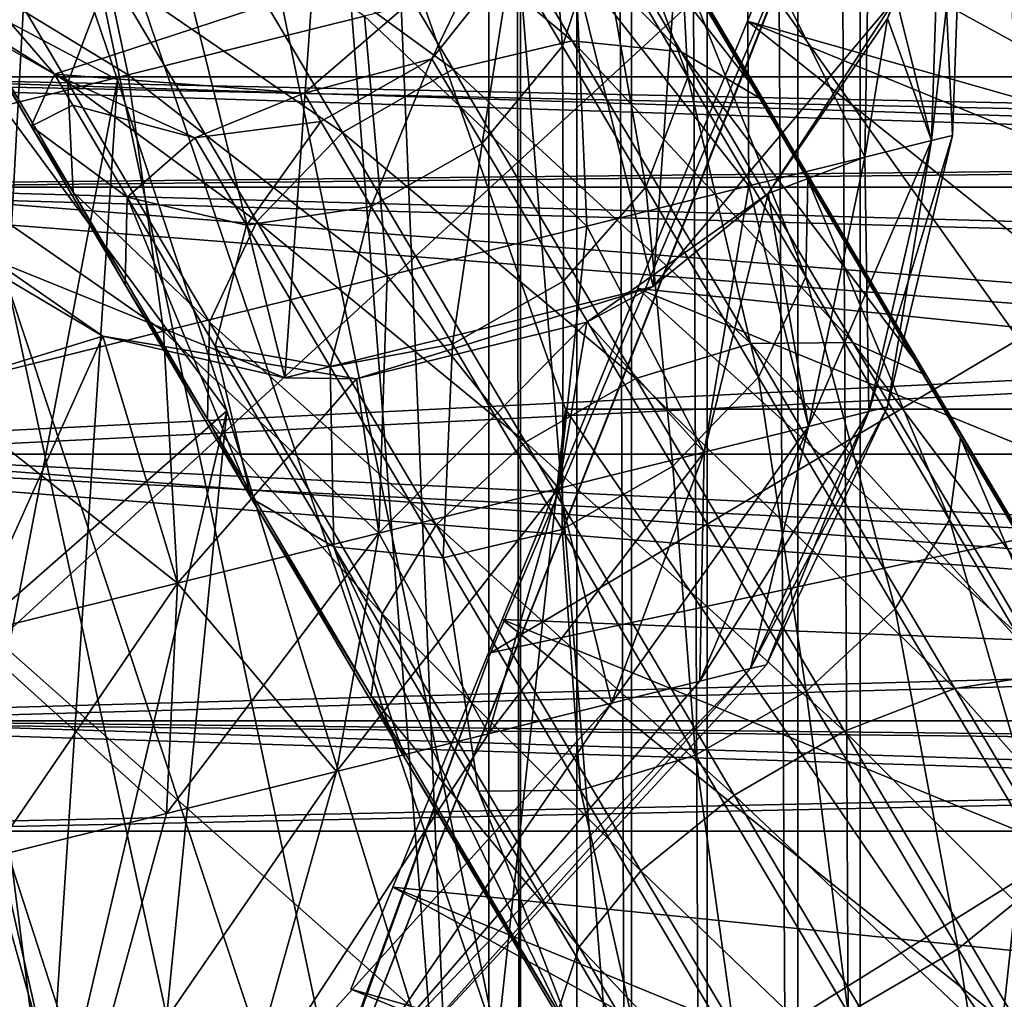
# Model space of a CAD drawing. Header units: metres. Extents: x 0 to 808, y -804 to 0.
# Tile 9 of 126: x 67 to 87, y -662 to -642. Entities that reach past the tile are written whole.
import ezdxf

# ---------------------------------------------------------------- set-up
doc = ezdxf.new("R2010")
doc.units = ezdxf.units.M

msp = doc.modelspace()

# ---------------------------------------------------------------- linework, layer by layer
at = {"layer": 'top'}
for points in [[(67.466988, -636.025085, 752.645386), (59.843479, -608.859863, 752.560791), (66.829338, -647.675049, 841.571472)], [(68.205917, -622.39209, 664.009766), (67.466988, -636.025085, 752.645386), (76.55127, -662.737671, 752.723267)], [(77.909164, -650.11853, 664.00946), (68.205917, -622.39209, 664.009766), (76.55127, -662.737671, 752.723267)], [(77.909164, -650.11853, 664.00946), (87.910515, -650.11853, 664.009521), (68.205917, -622.39209, 664.009766)], [(87.910515, -650.11853, 664.009521), (125.118622, -641.142212, 664.00946), (68.205917, -622.39209, 664.009766)], [(103.518494, -649.13324, 543.650635), (76.418304, -654.957031, 433.135529), (113.39991, -632.996216, 530.953369)], [(76.418304, -654.957031, 433.135529), (82.903275, -639.716919, 411.269318), (113.39991, -632.996216, 530.953369)], [(67.466988, -636.025085, 752.645386), (66.829338, -647.675049, 841.571472), (75.344589, -673.367188, 841.704224)], [(76.55127, -662.737671, 752.723267), (67.466988, -636.025085, 752.645386), (75.344589, -673.367188, 841.704224)], [(64.601074, -641.22522, 1934.562012), (66.61203, -636.550842, 1961.800781), (69.007668, -643.565186, 1920.484375)], [(69.007668, -643.565186, 1920.484375), (66.61203, -636.550842, 1961.800781), (65.797379, -660.286072, 1961.576294)], [(51.506351, -668.637024, 221.861816), (51.506351, -639.36731, 229.276062), (82.917641, -639.717468, 229.182846)], [(71.24929, -669.26123, 221.746231), (51.506351, -668.637024, 221.861816), (82.917641, -639.717468, 229.182846)], [(82.903275, -639.716919, 411.269318), (76.418304, -654.957031, 433.135529), (71.24929, -669.26123, 221.746231)], [(71.24929, -669.26123, 221.746231), (82.917641, -639.717468, 229.182846), (82.903275, -639.716919, 411.269318)], [(69.007668, -643.565186, 1920.484375), (71.179779, -650.146545, 1879.095215), (64.601074, -641.22522, 1934.562012)], [(71.179779, -650.146545, 1879.095215), (66.296181, -654.428467, 1850.540161), (64.601074, -641.22522, 1934.562012)], [(69.007668, -643.565186, 1920.484375), (65.797379, -660.286072, 1961.576294), (67.559128, -665.592468, 1920.179321)], [(71.179779, -650.146545, 1879.095215), (69.007668, -643.565186, 1920.484375), (67.559128, -665.592468, 1920.179321)], [(66.829338, -647.675049, 841.571472), (66.291306, -657.335266, 930.73468), (74.28968, -682.00061, 930.901062)], [(75.344589, -673.367188, 841.704224), (66.829338, -647.675049, 841.571472), (74.28968, -682.00061, 930.901062)], [(66.296181, -654.428467, 1850.540161), (67.754456, -665.842773, 1766.252319), (62.825871, -648.47699, 1779.749756)], [(67.754456, -665.842773, 1766.252319), (63.672249, -656.987183, 1699.757202), (62.825871, -648.47699, 1779.749756)], [(94.491257, -664.702576, 556.889282), (71.208015, -669.260803, 456.211853), (103.518494, -649.13324, 543.650635)], [(71.208015, -669.260803, 456.211853), (76.418304, -654.957031, 433.135529), (103.518494, -649.13324, 543.650635)], [(71.179779, -650.146545, 1879.095215), (74.848595, -662.00708, 1796.11792), (66.296181, -654.428467, 1850.540161)], [(71.179779, -650.146545, 1879.095215), (67.559128, -665.592468, 1920.179321), (69.149094, -670.574585, 1878.729858)], [(74.848595, -662.00708, 1796.11792), (71.179779, -650.146545, 1879.095215), (69.149094, -670.574585, 1878.729858)], [(76.55127, -662.737671, 752.723267), (86.551773, -662.74646, 752.790039), (77.909164, -650.11853, 664.00946)], [(86.551773, -662.74646, 752.790039), (87.910515, -650.11853, 664.009521), (77.909164, -650.11853, 664.00946)], [(87.910515, -650.11853, 664.009521), (86.260178, -672.296021, 752.862183), (88.207954, -666.740356, 664.009521)], [(87.910515, -650.11853, 664.009521), (86.551773, -662.74646, 752.790039), (86.260178, -672.296021, 752.862183)], [(74.848595, -662.00708, 1796.11792), (67.754456, -665.842773, 1766.252319), (66.296181, -654.428467, 1850.540161)], [(76.418304, -654.957031, 433.135529), (71.208015, -669.260803, 456.211853), (71.24929, -669.26123, 221.746231)], [(67.754456, -665.842773, 1766.252319), (68.973122, -675.462708, 1681.737061), (63.672249, -656.987183, 1699.757202)], [(68.973122, -675.462708, 1681.737061), (64.305351, -663.887939, 1619.609009), (63.672249, -656.987183, 1699.757202)], [(66.291306, -657.335266, 930.73468), (65.854301, -665.000183, 1020.091248), (73.38842, -688.633789, 1020.269592)], [(74.28968, -682.00061, 930.901062), (66.291306, -657.335266, 930.73468), (73.38842, -688.633789, 1020.269592)], [(67.559128, -665.592468, 1920.179321), (65.797379, -660.286072, 1961.576294), (64.005974, -683.967712, 1961.319336)], [(94.491257, -664.702576, 556.889282), (109.211479, -661.565369, 628.134583), (86.20089, -679.639954, 570.591736)], [(109.211479, -661.565369, 628.134583), (96.187195, -679.137207, 628.134583), (86.20089, -679.639954, 570.591736)]]:
    msp.add_3dface(points, dxfattribs=at)
at = {"layer": 'top0123410'}
for points in [[(72.694016, -638.314636, 867.65094), (75.124245, -637.859985, 868.216125), (78.042702, -642.79425, 861.230591)], [(77.410744, -638.274292, 869.232178), (80.213409, -643.012817, 862.523804), (75.124245, -637.859985, 868.216125)], [(75.124245, -637.859985, 868.216125), (80.213409, -643.012817, 862.523804), (78.042702, -642.79425, 861.230591)], [(80.235016, -641.335144, 871.953247), (78.382874, -638.203735, 878.76001), (80.342819, -643.515686, 873.243958)], [(78.382874, -638.203735, 878.76001), (78.599976, -640.569031, 879.649109), (80.342819, -643.515686, 873.243958)], [(70.490036, -639.569153, 867.622742), (72.694016, -638.314636, 867.65094), (75.67688, -643.357849, 860.51123)], [(72.694016, -638.314636, 867.65094), (78.042702, -642.79425, 861.230591), (75.67688, -643.357849, 860.51123)], [(80.213409, -643.012817, 862.523804), (77.410744, -638.274292, 869.232178), (81.858528, -643.980347, 864.194031)], [(81.858528, -643.980347, 864.194031), (77.410744, -638.274292, 869.232178), (79.205406, -639.494629, 870.544495)], [(77.526649, -638.754333, 886.598999), (76.829803, -641.168701, 886.941772), (77.852226, -642.897278, 880.321472)], [(78.599976, -640.569031, 879.649109), (77.526649, -638.754333, 886.598999), (77.852226, -642.897278, 880.321472)], [(68.847832, -641.432556, 868.135803), (70.490036, -639.569153, 867.622742), (73.476112, -644.617798, 860.475342)], [(70.490036, -639.569153, 867.622742), (75.67688, -643.357849, 860.51123), (73.476112, -644.617798, 860.475342)], [(80.235016, -641.335144, 871.953247), (82.727608, -645.549438, 865.987), (79.205406, -639.494629, 870.544495)], [(79.205406, -639.494629, 870.544495), (82.727608, -645.549438, 865.987), (81.858528, -643.980347, 864.194031)], [(67.752327, -643.456909, 893.82666), (64.507767, -639.685364, 893.82666), (66.14267, -642.549377, 886.095947)], [(64.507767, -639.685364, 1033.060059), (64.507767, -639.685364, 893.82666), (67.752327, -643.456909, 1033.060059)], [(64.507767, -639.685364, 893.82666), (67.752327, -643.456909, 893.82666), (67.752327, -643.456909, 1033.060059)], [(64.507767, -639.685364, 1033.060059), (67.752327, -643.456909, 1033.060059), (76.484787, -640.584534, 1033.060059)], [(68.847832, -641.432556, 868.135803), (68.017426, -643.621094, 869.111938), (65.924698, -640.082886, 876.802917)], [(68.017426, -643.621094, 869.111938), (66.1418, -642.448181, 877.692017), (65.924698, -640.082886, 876.802917)], [(78.599976, -640.569031, 879.649109), (77.852226, -642.897278, 880.321472), (79.512413, -645.704224, 874.220154)], [(80.342819, -643.515686, 873.243958), (78.599976, -640.569031, 879.649109), (79.512413, -645.704224, 874.220154)], [(67.752327, -643.456909, 1033.060059), (72.713486, -643.829346, 1033.060059), (76.484787, -640.584534, 1033.060059)], [(76.484787, -640.584534, 893.82666), (72.713486, -643.829346, 893.82666), (75.257797, -643.150696, 887.121948)], [(76.484787, -640.584534, 893.82666), (76.484787, -640.584534, 1033.060059), (72.713486, -643.829346, 893.82666)], [(76.484787, -640.584534, 1033.060059), (72.713486, -643.829346, 1033.060059), (72.713486, -643.829346, 893.82666)], [(75.257797, -643.150696, 887.121948), (76.829803, -641.168701, 886.941772), (76.484787, -640.584534, 893.82666)], [(76.253464, -644.834106, 880.674866), (76.829803, -641.168701, 886.941772), (75.257797, -643.150696, 887.121948)], [(77.852226, -642.897278, 880.321472), (76.829803, -641.168701, 886.941772), (76.253464, -644.834106, 880.674866)], [(80.235016, -641.335144, 871.953247), (80.342819, -643.515686, 873.243958), (82.688332, -647.481262, 867.629761)], [(82.727608, -645.549438, 865.987), (80.235016, -641.335144, 871.953247), (82.688332, -647.481262, 867.629761)], [(71.775444, -646.382324, 861.128357), (68.017426, -643.621094, 869.111938), (68.847832, -641.432556, 868.135803)], [(73.476112, -644.617798, 860.475342), (71.775444, -646.382324, 861.128357), (68.847832, -641.432556, 868.135803)], [(68.017426, -643.621094, 869.111938), (68.125229, -645.801575, 870.402649), (66.1418, -642.448181, 877.692017)], [(68.125229, -645.801575, 870.402649), (67.290695, -644.490356, 878.662354), (66.1418, -642.448181, 877.692017)], [(66.1418, -642.448181, 877.692017), (67.290695, -644.490356, 878.662354), (66.14267, -642.549377, 886.095947)], [(67.290695, -644.490356, 878.662354), (67.752327, -643.456909, 893.82666), (66.14267, -642.549377, 886.095947)], [(75.67688, -643.357849, 860.51123), (78.042702, -642.79425, 861.230591), (81.59893, -648.806824, 855.497803)], [(77.852226, -642.897278, 880.321472), (76.253464, -644.834106, 880.674866), (77.870209, -647.567566, 874.733154)], [(79.512413, -645.704224, 874.220154), (77.852226, -642.897278, 880.321472), (77.870209, -647.567566, 874.733154)], [(78.042702, -642.79425, 861.230591), (83.628548, -648.786865, 857.018494), (81.59893, -648.806824, 855.497803)], [(80.213409, -643.012817, 862.523804), (83.628548, -648.786865, 857.018494), (78.042702, -642.79425, 861.230591)], [(83.628548, -648.786865, 857.018494), (80.213409, -643.012817, 862.523804), (85.091446, -649.446289, 858.982483)], [(85.091446, -649.446289, 858.982483), (80.213409, -643.012817, 862.523804), (81.858528, -643.980347, 864.194031)], [(72.713486, -643.829346, 893.82666), (73.049957, -644.398743, 887.112), (75.257797, -643.150696, 887.121948)], [(75.257797, -643.150696, 887.121948), (73.049957, -644.398743, 887.112), (74.047089, -646.084595, 880.655457)], [(74.047089, -646.084595, 880.655457), (76.253464, -644.834106, 880.674866), (75.257797, -643.150696, 887.121948)], [(67.752327, -643.456909, 893.82666), (67.290695, -644.490356, 878.662354), (68.116882, -644.073303, 886.556763)], [(72.713486, -643.829346, 893.82666), (67.752327, -643.456909, 893.82666), (70.542397, -644.722656, 886.913574)], [(70.542397, -644.722656, 886.913574), (67.752327, -643.456909, 893.82666), (68.116882, -644.073303, 886.556763)], [(72.713486, -643.829346, 893.82666), (72.713486, -643.829346, 1033.060059), (67.752327, -643.456909, 893.82666)], [(72.713486, -643.829346, 1033.060059), (67.752327, -643.456909, 1033.060059), (67.752327, -643.456909, 893.82666)], [(73.476112, -644.617798, 860.475342), (75.67688, -643.357849, 860.51123), (79.311584, -649.503113, 854.651978)], [(75.67688, -643.357849, 860.51123), (81.59893, -648.806824, 855.497803), (79.311584, -649.503113, 854.651978)], [(71.775444, -646.382324, 861.128357), (70.833794, -648.382751, 862.370789), (68.017426, -643.621094, 869.111938)], [(70.833794, -648.382751, 862.370789), (68.125229, -645.801575, 870.402649), (68.017426, -643.621094, 869.111938)], [(79.512413, -645.704224, 874.220154), (81.746681, -649.48175, 868.872253), (80.342819, -643.515686, 873.243958)], [(80.342819, -643.515686, 873.243958), (81.746681, -649.48175, 868.872253), (82.688332, -647.481262, 867.629761)], [(73.049957, -644.398743, 887.112), (72.713486, -643.829346, 893.82666), (70.542397, -644.722656, 886.913574)], [(68.116882, -644.073303, 886.556763), (67.290695, -644.490356, 878.662354), (69.196472, -645.89856, 879.566284)], [(69.196472, -645.89856, 879.566284), (70.542397, -644.722656, 886.913574), (68.116882, -644.073303, 886.556763)], [(82.727608, -645.549438, 865.987), (85.764908, -650.684631, 861.090759), (81.858528, -643.980347, 864.194031)], [(81.858528, -643.980347, 864.194031), (85.764908, -650.684631, 861.090759), (85.091446, -649.446289, 858.982483)], [(73.049957, -644.398743, 887.112), (70.542397, -644.722656, 886.913574), (71.569008, -646.458374, 880.266174)], [(73.049957, -644.398743, 887.112), (71.569008, -646.458374, 880.266174), (74.047089, -646.084595, 880.655457)], [(67.290695, -644.490356, 878.662354), (69.154839, -647.64209, 871.811401), (69.196472, -645.89856, 879.566284)], [(68.125229, -645.801575, 870.402649), (69.154839, -647.64209, 871.811401), (67.290695, -644.490356, 878.662354)], [(73.476112, -644.617798, 860.475342), (77.114731, -650.769653, 854.609741), (71.775444, -646.382324, 861.128357)], [(79.311584, -649.503113, 854.651978), (77.114731, -650.769653, 854.609741), (73.476112, -644.617798, 860.475342)], [(71.569008, -646.458374, 880.266174), (70.542397, -644.722656, 886.913574), (69.196472, -645.89856, 879.566284)], [(75.666229, -648.822083, 874.704956), (76.253464, -644.834106, 880.674866), (74.047089, -646.084595, 880.655457)], [(77.870209, -647.567566, 874.733154), (76.253464, -644.834106, 880.674866), (75.666229, -648.822083, 874.704956)], [(82.727608, -645.549438, 865.987), (82.688332, -647.481262, 867.629761), (85.546402, -652.313477, 863.022461)], [(85.764908, -650.684631, 861.090759), (82.727608, -645.549438, 865.987), (85.546402, -652.313477, 863.022461)], [(70.833794, -648.382751, 862.370789), (70.794518, -650.314575, 864.01355), (68.125229, -645.801575, 870.402649)], [(70.794518, -650.314575, 864.01355), (69.154839, -647.64209, 871.811401), (68.125229, -645.801575, 870.402649)], [(79.512413, -645.704224, 874.220154), (77.870209, -647.567566, 874.733154), (80.046021, -651.246277, 869.525208)], [(81.746681, -649.48175, 868.872253), (79.512413, -645.704224, 874.220154), (80.046021, -651.246277, 869.525208)], [(69.196472, -645.89856, 879.566284), (69.154839, -647.64209, 871.811401), (71.663597, -651.883728, 865.806519)], [(70.949501, -648.862427, 873.123718), (71.569008, -646.458374, 880.266174), (69.196472, -645.89856, 879.566284)], [(70.949501, -648.862427, 873.123718), (69.196472, -645.89856, 879.566284), (71.663597, -651.883728, 865.806519)], [(74.047089, -646.084595, 880.655457), (71.569008, -646.458374, 880.266174), (73.236, -649.276794, 874.139771)], [(73.236, -649.276794, 874.139771), (75.666229, -648.822083, 874.704956), (74.047089, -646.084595, 880.655457)], [(71.775444, -646.382324, 861.128357), (75.342827, -652.413757, 855.377563), (70.833794, -648.382751, 862.370789)], [(77.114731, -650.769653, 854.609741), (75.342827, -652.413757, 855.377563), (71.775444, -646.382324, 861.128357)], [(71.569008, -646.458374, 880.266174), (70.949501, -648.862427, 873.123718), (73.236, -649.276794, 874.139771)], [(77.870209, -647.567566, 874.733154), (75.666229, -648.822083, 874.704956), (77.845245, -652.506226, 869.489319)], [(80.046021, -651.246277, 869.525208), (77.870209, -647.567566, 874.733154), (77.845245, -652.506226, 869.489319)], [(82.688332, -647.481262, 867.629761), (81.746681, -649.48175, 868.872253), (84.469208, -654.084717, 864.483398)], [(82.688332, -647.481262, 867.629761), (84.469208, -654.084717, 864.483398), (85.546402, -652.313477, 863.022461)], [(69.154839, -647.64209, 871.811401), (70.794518, -650.314575, 864.01355), (71.663597, -651.883728, 865.806519)], [(70.833794, -648.382751, 862.370789), (74.265625, -654.185059, 856.838562), (70.794518, -650.314575, 864.01355)], [(75.342827, -652.413757, 855.377563), (74.265625, -654.185059, 856.838562), (70.833794, -648.382751, 862.370789)], [(81.59893, -648.806824, 855.497803), (83.628548, -648.786865, 857.018494), (87.524857, -655.374451, 852.927673)], [(87.524857, -655.374451, 852.927673), (83.628548, -648.786865, 857.018494), (88.779854, -655.682312, 855.109985)], [(88.779854, -655.682312, 855.109985), (83.628548, -648.786865, 857.018494), (85.091446, -649.446289, 858.982483)], [(73.236, -649.276794, 874.139771), (70.949501, -648.862427, 873.123718), (73.308716, -652.851196, 867.476746)], [(70.949501, -648.862427, 873.123718), (71.663597, -651.883728, 865.806519), (73.308716, -652.851196, 867.476746)], [(75.479424, -653.069763, 868.769958), (75.666229, -648.822083, 874.704956), (73.236, -649.276794, 874.139771)], [(77.845245, -652.506226, 869.489319), (75.666229, -648.822083, 874.704956), (75.479424, -653.069763, 868.769958)], [(79.311584, -649.503113, 854.651978), (81.59893, -648.806824, 855.497803), (85.656204, -655.666504, 851.238037)], [(81.59893, -648.806824, 855.497803), (87.524857, -655.374451, 852.927673), (85.656204, -655.666504, 851.238037)], [(73.308716, -652.851196, 867.476746), (75.479424, -653.069763, 868.769958), (73.236, -649.276794, 874.139771)], [(77.114731, -650.769653, 854.609741), (79.311584, -649.503113, 854.651978), (83.458389, -656.51416, 850.298218)], [(83.458389, -656.51416, 850.298218), (79.311584, -649.503113, 854.651978), (85.656204, -655.666504, 851.238037)], [(81.746681, -649.48175, 868.872253), (80.046021, -651.246277, 869.525208), (82.697304, -655.728821, 865.251221)], [(81.746681, -649.48175, 868.872253), (82.697304, -655.728821, 865.251221), (84.469208, -654.084717, 864.483398)], [(85.764908, -650.684631, 861.090759), (89.230141, -656.543396, 857.452637), (85.091446, -649.446289, 858.982483)], [(85.091446, -649.446289, 858.982483), (89.230141, -656.543396, 857.452637), (88.779854, -655.682312, 855.109985)], [(71.663597, -651.883728, 865.806519), (70.794518, -650.314575, 864.01355), (74.047127, -655.813843, 858.770203)], [(70.794518, -650.314575, 864.01355), (74.265625, -654.185059, 856.838562), (74.047127, -655.813843, 858.770203)], [(85.764908, -650.684631, 861.090759), (85.546402, -652.313477, 863.022461), (88.807159, -657.826477, 859.598999)], [(89.230141, -656.543396, 857.452637), (85.764908, -650.684631, 861.090759), (88.807159, -657.826477, 859.598999)], [(75.342827, -652.413757, 855.377563), (77.114731, -650.769653, 854.609741), (81.266006, -657.78833, 850.251282)], [(81.266006, -657.78833, 850.251282), (77.114731, -650.769653, 854.609741), (83.458389, -656.51416, 850.298218)], [(80.046021, -651.246277, 869.525208), (77.845245, -652.506226, 869.489319), (80.50045, -656.995422, 865.209045)], [(80.046021, -651.246277, 869.525208), (80.50045, -656.995422, 865.209045), (82.697304, -655.728821, 865.251221)], [(73.308716, -652.851196, 867.476746), (71.663597, -651.883728, 865.806519), (74.720589, -657.052185, 860.87854)], [(71.663597, -651.883728, 865.806519), (74.047127, -655.813843, 858.770203), (74.720589, -657.052185, 860.87854)], [(85.546402, -652.313477, 863.022461), (84.469208, -654.084717, 864.483398), (87.57531, -659.336304, 861.22229)], [(88.807159, -657.826477, 859.598999), (85.546402, -652.313477, 863.022461), (87.57531, -659.336304, 861.22229)], [(75.342827, -652.413757, 855.377563), (79.412827, -659.294983, 851.104431), (74.265625, -654.185059, 856.838562)], [(79.412827, -659.294983, 851.104431), (75.342827, -652.413757, 855.377563), (81.266006, -657.78833, 850.251282)], [(77.845245, -652.506226, 869.489319), (75.479424, -653.069763, 868.769958), (78.213104, -657.69165, 864.36322)], [(77.845245, -652.506226, 869.489319), (78.213104, -657.69165, 864.36322), (80.50045, -656.995422, 865.209045)], [(78.208282, -662.948914, 857.216797), (76.183479, -657.711609, 862.842529), (73.308716, -652.851196, 867.476746)], [(76.183479, -657.711609, 862.842529), (75.479424, -653.069763, 868.769958), (73.308716, -652.851196, 867.476746)], [(78.208282, -662.948914, 857.216797), (73.308716, -652.851196, 867.476746), (74.720589, -657.052185, 860.87854)], [(75.479424, -653.069763, 868.769958), (76.183479, -657.711609, 862.842529), (78.213104, -657.69165, 864.36322)], [(74.047127, -655.813843, 858.770203), (74.265625, -654.185059, 856.838562), (78.180977, -660.80481, 852.727783)], [(74.265625, -654.185059, 856.838562), (79.412827, -659.294983, 851.104431), (78.180977, -660.80481, 852.727783)], [(84.469208, -654.084717, 864.483398), (82.697304, -655.728821, 865.251221), (85.72213, -660.842957, 862.075439)], [(84.469208, -654.084717, 864.483398), (85.72213, -660.842957, 862.075439), (87.57531, -659.336304, 861.22229)], [(85.656204, -655.666504, 851.238037), (87.524857, -655.374451, 852.927673), (91.752533, -662.522278, 850.408447)], [(74.720589, -657.052185, 860.87854), (74.047127, -655.813843, 858.770203), (77.757996, -662.087891, 854.874146)], [(74.047127, -655.813843, 858.770203), (78.180977, -660.80481, 852.727783), (77.757996, -662.087891, 854.874146)], [(82.697304, -655.728821, 865.251221), (80.50045, -656.995422, 865.209045), (83.529747, -662.117126, 862.028503)], [(82.697304, -655.728821, 865.251221), (83.529747, -662.117126, 862.028503), (85.72213, -660.842957, 862.075439)], [(85.656204, -655.666504, 851.238037), (90.058548, -663.10968, 848.614685), (83.458389, -656.51416, 850.298218)], [(85.656204, -655.666504, 851.238037), (91.752533, -662.522278, 850.408447), (90.058548, -663.10968, 848.614685)], [(83.458389, -656.51416, 850.298218), (87.957878, -664.121521, 847.616943), (81.266006, -657.78833, 850.251282)], [(90.058548, -663.10968, 848.614685), (87.957878, -664.121521, 847.616943), (83.458389, -656.51416, 850.298218)], [(80.50045, -656.995422, 865.209045), (78.213104, -657.69165, 864.36322), (81.331932, -662.964722, 861.088684)], [(80.50045, -656.995422, 865.209045), (81.331932, -662.964722, 861.088684), (83.529747, -662.117126, 862.028503)], [(77.757996, -662.087891, 854.874146), (78.208282, -662.948914, 857.216797), (74.720589, -657.052185, 860.87854)], [(78.213104, -657.69165, 864.36322), (76.183479, -657.711609, 862.842529), (79.463287, -663.256836, 859.399048)], [(79.463287, -663.256836, 859.399048), (76.183479, -657.711609, 862.842529), (78.208282, -662.948914, 857.216797)], [(78.213104, -657.69165, 864.36322), (79.463287, -663.256836, 859.399048), (81.331932, -662.964722, 861.088684)], [(79.412827, -659.294983, 851.104431), (81.266006, -657.78833, 850.251282), (85.770348, -665.40387, 847.567139)], [(81.266006, -657.78833, 850.251282), (87.957878, -664.121521, 847.616943), (85.770348, -665.40387, 847.567139)], [(78.180977, -660.80481, 852.727783), (79.412827, -659.294983, 851.104431), (83.828979, -666.761475, 848.472839)], [(79.412827, -659.294983, 851.104431), (85.770348, -665.40387, 847.567139), (83.828979, -666.761475, 848.472839)], [(87.57531, -659.336304, 861.22229), (85.72213, -660.842957, 862.075439), (89.004219, -666.392029, 860.119629)], [(77.757996, -662.087891, 854.874146), (78.180977, -660.80481, 852.727783), (82.429329, -667.987549, 850.196167)], [(78.180977, -660.80481, 852.727783), (83.828979, -666.761475, 848.472839), (82.429329, -667.987549, 850.196167)], [(85.72213, -660.842957, 862.075439), (83.529747, -662.117126, 862.028503), (86.816689, -667.674377, 860.069824)], [(85.72213, -660.842957, 862.075439), (86.816689, -667.674377, 860.069824), (89.004219, -666.392029, 860.119629)]]:
    msp.add_3dface(points, dxfattribs=at)
at = {"layer": 'top0123411'}
for points in [[(125.811661, -645.703064, 1397.182495), (57.224792, -645.704346, 1397.779785), (57.271072, -643.50769, 1403.082886)], [(126.480629, -643.50769, 1402.478882), (57.271072, -643.50769, 1403.082886), (126.075562, -644.976379, 1406.940552)], [(57.271072, -643.50769, 1403.082886), (57.317352, -645.704346, 1408.385986), (126.075562, -644.976379, 1406.940552)], [(126.480629, -643.50769, 1402.478882), (125.811661, -645.703064, 1397.182495), (57.271072, -643.50769, 1403.082886)], [(131.047577, -645.703064, 1997.159668), (62.460712, -645.704346, 1997.756958), (62.506992, -643.50769, 2003.060059)], [(131.716553, -643.50769, 2002.456055), (62.506992, -643.50769, 2003.060059), (131.311478, -644.976379, 2006.917725)], [(62.506992, -643.50769, 2003.060059), (62.553272, -645.704346, 2008.363159), (131.311478, -644.976379, 2006.917725)], [(131.716553, -643.50769, 2002.456055), (131.047577, -645.703064, 1997.159668), (62.506992, -643.50769, 2003.060059)], [(126.075562, -644.976379, 1406.940552), (57.317352, -645.704346, 1408.385986), (125.564003, -647.616821, 1409.176758)], [(131.311478, -644.976379, 2006.917725), (62.553272, -645.704346, 2008.363159), (130.799927, -647.616821, 2009.153931)], [(125.203033, -651.00769, 1394.989746), (57.205624, -651.00769, 1395.58313), (57.224792, -645.704346, 1397.779785)], [(125.811661, -645.703064, 1397.182495), (125.203033, -651.00769, 1394.989746), (57.224792, -645.704346, 1397.779785)], [(57.317352, -645.704346, 1408.385986), (57.336521, -651.00769, 1410.58252), (125.564003, -647.616821, 1409.176758)], [(130.43895, -651.00769, 1994.966919), (62.441544, -651.00769, 1995.560303), (62.460712, -645.704346, 1997.756958)], [(131.047577, -645.703064, 1997.159668), (130.43895, -651.00769, 1994.966919), (62.460712, -645.704346, 1997.756958)], [(62.553272, -645.704346, 2008.363159), (62.572441, -651.00769, 2010.559692), (130.799927, -647.616821, 2009.153931)], [(125.564003, -647.616821, 1409.176758), (57.336521, -651.00769, 1410.58252), (125.333931, -651.00769, 1409.989136)], [(130.799927, -647.616821, 2009.153931), (62.572441, -651.00769, 2010.559692), (130.569855, -651.00769, 2009.966309)], [(125.203033, -651.00769, 1394.989746), (125.811653, -656.312195, 1397.182495), (57.205624, -651.00769, 1395.58313)], [(125.811653, -656.312195, 1397.182495), (57.224792, -656.310974, 1397.779785), (57.205624, -651.00769, 1395.58313)], [(57.336521, -651.00769, 1410.58252), (57.317352, -656.310974, 1408.385986), (125.563972, -654.398499, 1409.176758)], [(57.336521, -651.00769, 1410.58252), (125.563972, -654.398499, 1409.176758), (125.333931, -651.00769, 1409.989136)], [(130.43895, -651.00769, 1994.966919), (131.047577, -656.312195, 1997.159668), (62.441544, -651.00769, 1995.560303)], [(131.047577, -656.312195, 1997.159668), (62.460712, -656.310974, 1997.756958), (62.441544, -651.00769, 1995.560303)], [(62.572441, -651.00769, 2010.559692), (62.553272, -656.310974, 2008.363159), (130.799896, -654.398499, 2009.153931)], [(62.572441, -651.00769, 2010.559692), (130.799896, -654.398499, 2009.153931), (130.569855, -651.00769, 2009.966309)], [(57.317352, -656.310974, 1408.385986), (126.075562, -657.038879, 1406.940552), (125.563972, -654.398499, 1409.176758)], [(62.553272, -656.310974, 2008.363159), (131.311478, -657.038879, 2006.917725), (130.799896, -654.398499, 2009.153931)], [(125.811653, -656.312195, 1397.182495), (126.480629, -658.50769, 1402.478882), (57.224792, -656.310974, 1397.779785)], [(126.480629, -658.50769, 1402.478882), (57.271072, -658.50769, 1403.082886), (57.224792, -656.310974, 1397.779785)], [(57.317352, -656.310974, 1408.385986), (57.271072, -658.50769, 1403.082886), (126.075562, -657.038879, 1406.940552)], [(131.047577, -656.312195, 1997.159668), (131.716553, -658.50769, 2002.456055), (62.460712, -656.310974, 1997.756958)], [(131.716553, -658.50769, 2002.456055), (62.506992, -658.50769, 2003.060059), (62.460712, -656.310974, 1997.756958)], [(62.553272, -656.310974, 2008.363159), (62.506992, -658.50769, 2003.060059), (131.311478, -657.038879, 2006.917725)], [(57.271072, -658.50769, 1403.082886), (126.480629, -658.50769, 1402.478882), (126.075562, -657.038879, 1406.940552)], [(62.506992, -658.50769, 2003.060059), (131.716553, -658.50769, 2002.456055), (131.311478, -657.038879, 2006.917725)]]:
    msp.add_3dface(points, dxfattribs=at)
at = {"layer": 'top0123425'}
for points in [[(81.531448, -642.398621, 376.300476), (82.364189, -640.366333, 383.059998), (99.575439, -649.792175, 376.300476)], [(100.40818, -647.759888, 383.059998), (82.364189, -640.366333, 383.059998), (81.531448, -642.398621, 389.819519)], [(81.531448, -642.398621, 389.819519), (82.364189, -640.366333, 383.059998), (81.531448, -642.398621, 376.300476)], [(82.364189, -640.366333, 383.059998), (100.40818, -647.759888, 383.059998), (99.575439, -649.792175, 376.300476)], [(79.351303, -647.719299, 372.122864), (81.531448, -642.398621, 376.300476), (97.395294, -655.112854, 372.122864)], [(99.575439, -649.792175, 389.819519), (81.531448, -642.398621, 389.819519), (79.351303, -647.719299, 393.997162)], [(79.351303, -647.719299, 393.997162), (81.531448, -642.398621, 376.300476), (79.351303, -647.719299, 372.122864)], [(79.351303, -647.719299, 393.997162), (81.531448, -642.398621, 389.819519), (81.531448, -642.398621, 376.300476)], [(81.531448, -642.398621, 376.300476), (99.575439, -649.792175, 376.300476), (97.395294, -655.112854, 372.122864)], [(99.575439, -649.792175, 389.819519), (100.40818, -647.759888, 383.059998), (81.531448, -642.398621, 389.819519)], [(76.656494, -654.296021, 372.122864), (79.351303, -647.719299, 372.122864), (94.700485, -661.689575, 372.122864)], [(97.395294, -655.112854, 393.997162), (79.351303, -647.719299, 393.997162), (76.656494, -654.296021, 393.997162)], [(76.656494, -654.296021, 393.997162), (79.351303, -647.719299, 372.122864), (76.656494, -654.296021, 372.122864)], [(76.656494, -654.296021, 393.997162), (79.351303, -647.719299, 393.997162), (79.351303, -647.719299, 372.122864)], [(79.351303, -647.719299, 372.122864), (97.395294, -655.112854, 372.122864), (94.700485, -661.689575, 372.122864)], [(97.395294, -655.112854, 393.997162), (99.575439, -649.792175, 389.819519), (79.351303, -647.719299, 393.997162)], [(74.476349, -659.616699, 376.300476), (76.656494, -654.296021, 372.122864), (92.52034, -667.010193, 376.300476)], [(94.700485, -661.689575, 393.997162), (76.656494, -654.296021, 393.997162), (74.476349, -659.616699, 389.819519)], [(74.476349, -659.616699, 389.819519), (76.656494, -654.296021, 372.122864), (74.476349, -659.616699, 376.300476)], [(74.476349, -659.616699, 389.819519), (76.656494, -654.296021, 393.997162), (76.656494, -654.296021, 372.122864)], [(76.656494, -654.296021, 372.122864), (94.700485, -661.689575, 372.122864), (92.52034, -667.010193, 376.300476)], [(94.700485, -661.689575, 393.997162), (97.395294, -655.112854, 393.997162), (76.656494, -654.296021, 393.997162)], [(73.643608, -661.648987, 383.059998), (74.476349, -659.616699, 376.300476), (91.687592, -669.042542, 383.059998)], [(92.52034, -667.010193, 389.819519), (74.476349, -659.616699, 389.819519), (73.643608, -661.648987, 383.059998)], [(73.643608, -661.648987, 383.059998), (74.476349, -659.616699, 389.819519), (74.476349, -659.616699, 376.300476)], [(74.476349, -659.616699, 376.300476), (92.52034, -667.010193, 376.300476), (91.687592, -669.042542, 383.059998)], [(92.52034, -667.010193, 389.819519), (94.700485, -661.689575, 393.997162), (74.476349, -659.616699, 389.819519)], [(91.687592, -669.042542, 383.059998), (92.52034, -667.010193, 389.819519), (73.643608, -661.648987, 383.059998)]]:
    msp.add_3dface(points, dxfattribs=at)
at = {"layer": 'top0123432'}
for points in [[(74.062592, -625.152527, 1033.060059), (72.33493, -649.491272, 1033.060059), (66.744637, -626.968872, 1033.060059)], [(79.652885, -647.674866, 1033.060059), (72.33493, -649.491272, 1033.060059), (74.062592, -625.152527, 1033.060059)], [(81.050598, -627.984375, 1033.060059), (79.652885, -647.674866, 1033.060059), (74.062592, -625.152527, 1033.060059)], [(72.33493, -649.491272, 1033.060059), (65.346924, -646.659363, 1033.060059), (66.744637, -626.968872, 1033.060059)], [(84.505592, -641.903992, 1033.060059), (79.652885, -647.674866, 1033.060059), (81.050598, -627.984375, 1033.060059)], [(63.205967, -639.802185, 1090.100952), (69.215294, -643.466431, 1088.202271), (68.173843, -638.569092, 1088.62915)], [(68.173843, -638.569092, 1088.62915), (69.215294, -643.466431, 1088.202271), (73.916084, -642.299683, 1085.693115)], [(85.189758, -644.77533, 1058.407349), (85.361206, -639.458862, 1058.139526), (85.799355, -639.350098, 1063.060059)], [(85.604057, -644.672485, 1063.060059), (85.189758, -644.77533, 1058.407349), (85.799355, -639.350098, 1063.060059)], [(85.799355, -639.350098, 1063.060059), (85.361206, -639.458862, 1067.980469), (85.604057, -644.672485, 1063.060059)], [(85.189758, -644.77533, 1067.712646), (85.361206, -639.458862, 1067.980469), (83.95668, -639.807495, 1073.013672)], [(84.316544, -642.345154, 1054.106689), (85.361206, -639.458862, 1058.139526), (85.189758, -644.77533, 1058.407349)], [(85.361206, -639.458862, 1067.980469), (85.189758, -644.77533, 1067.712646), (85.604057, -644.672485, 1063.060059)], [(69.215294, -643.466431, 1088.202271), (63.205967, -639.802185, 1090.100952), (64.330353, -644.678955, 1089.649414)], [(83.95668, -639.807495, 1073.013672), (81.521378, -640.411926, 1077.857056), (83.861671, -645.10498, 1072.471924)], [(83.861671, -645.10498, 1072.471924), (85.189758, -644.77533, 1067.712646), (83.95668, -639.807495, 1073.013672)], [(81.558907, -645.676575, 1077.051758), (81.521378, -640.411926, 1077.857056), (78.112503, -641.258057, 1082.180786)], [(81.521378, -640.411926, 1077.857056), (81.558907, -645.676575, 1077.051758), (83.861671, -645.10498, 1072.471924)], [(78.335571, -646.476624, 1081.140137), (78.112503, -641.258057, 1082.180786), (73.916084, -642.299683, 1085.693115)], [(81.558907, -645.676575, 1077.051758), (78.112503, -641.258057, 1082.180786), (78.335571, -646.476624, 1081.140137)], [(81.944717, -645.827637, 1049.783203), (79.652885, -647.674866, 1033.060059), (84.505592, -641.903992, 1033.060059)], [(84.316544, -642.345154, 1054.106689), (81.944717, -645.827637, 1049.783203), (84.505592, -641.903992, 1033.060059)], [(69.215294, -643.466431, 1088.202271), (74.367538, -647.461548, 1084.461304), (73.916084, -642.299683, 1085.693115)], [(73.916084, -642.299683, 1085.693115), (74.367538, -647.461548, 1084.461304), (78.335571, -646.476624, 1081.140137)], [(81.944717, -645.827637, 1049.783203), (84.316544, -642.345154, 1054.106689), (83.861671, -645.10498, 1053.648071)], [(83.861671, -645.10498, 1053.648071), (84.316544, -642.345154, 1054.106689), (85.189758, -644.77533, 1058.407349)], [(69.922592, -648.564819, 1086.833862), (69.215294, -643.466431, 1088.202271), (64.330353, -644.678955, 1089.649414)], [(74.367538, -647.461548, 1084.461304), (69.215294, -643.466431, 1088.202271), (69.922592, -648.564819, 1086.833862)], [(69.922592, -648.564819, 1086.833862), (64.330353, -644.678955, 1089.649414), (65.30352, -649.711304, 1088.202271)], [(84.314003, -650.067871, 1063.060059), (83.941055, -650.1604, 1058.871704), (85.604057, -644.672485, 1063.060059)], [(83.941055, -650.1604, 1058.871704), (85.189758, -644.77533, 1058.407349), (85.604057, -644.672485, 1063.060059)], [(85.604057, -644.672485, 1063.060059), (85.189758, -644.77533, 1067.712646), (84.314003, -650.067871, 1063.060059)], [(85.189758, -644.77533, 1058.407349), (83.941055, -650.1604, 1058.871704), (82.745506, -650.457153, 1054.587402)], [(83.861671, -645.10498, 1053.648071), (85.189758, -644.77533, 1058.407349), (82.745506, -650.457153, 1054.587402)], [(83.941055, -650.1604, 1067.248291), (85.189758, -644.77533, 1067.712646), (83.861671, -645.10498, 1072.471924)], [(85.189758, -644.77533, 1067.712646), (83.941055, -650.1604, 1067.248291), (84.314003, -650.067871, 1063.060059)], [(83.861671, -645.10498, 1072.471924), (81.558907, -645.676575, 1077.051758), (82.745506, -650.457153, 1071.532593)], [(82.745506, -650.457153, 1054.587402), (81.944717, -645.827637, 1049.783203), (83.861671, -645.10498, 1053.648071)], [(82.745506, -650.457153, 1071.532593), (83.941055, -650.1604, 1067.248291), (83.861671, -645.10498, 1072.471924)], [(64.135147, -645.488342, 1036.551514), (68.711143, -648.666565, 1038.765503), (65.30352, -649.711304, 1037.917725)], [(68.711143, -648.666565, 1038.765503), (64.135147, -645.488342, 1036.551514), (65.346924, -646.659363, 1033.060059)], [(80.672562, -650.97168, 1075.655273), (81.558907, -645.676575, 1077.051758), (78.335571, -646.476624, 1081.140137)], [(78.339859, -648.38562, 1045.676514), (81.944717, -645.827637, 1049.783203), (80.672562, -650.97168, 1050.464722)], [(81.944717, -645.827637, 1049.783203), (78.339859, -648.38562, 1045.676514), (79.652885, -647.674866, 1033.060059)], [(82.745506, -650.457153, 1071.532593), (81.558907, -645.676575, 1077.051758), (80.672562, -650.97168, 1075.655273)], [(81.944717, -645.827637, 1049.783203), (82.745506, -650.457153, 1054.587402), (80.672562, -650.97168, 1050.464722)], [(74.367538, -647.461548, 1084.461304), (77.770912, -651.691895, 1079.335693), (78.335571, -646.476624, 1081.140137)], [(78.335571, -646.476624, 1081.140137), (77.770912, -651.691895, 1079.335693), (80.672562, -650.97168, 1075.655273)], [(72.33493, -649.491272, 1033.060059), (68.711143, -648.666565, 1038.765503), (65.346924, -646.659363, 1033.060059)], [(74.198891, -652.578552, 1082.325439), (74.367538, -647.461548, 1084.461304), (69.922592, -648.564819, 1086.833862)], [(77.770912, -651.691895, 1079.335693), (74.367538, -647.461548, 1084.461304), (74.198891, -652.578552, 1082.325439)], [(79.652885, -647.674866, 1033.060059), (73.757317, -649.509094, 1041.927734), (72.33493, -649.491272, 1033.060059)], [(78.339859, -648.38562, 1045.676514), (73.757317, -649.509094, 1041.927734), (79.652885, -647.674866, 1033.060059)], [(73.757317, -649.509094, 1041.927734), (78.339859, -648.38562, 1045.676514), (74.198891, -652.578552, 1043.794556)], [(74.198891, -652.578552, 1043.794556), (78.339859, -648.38562, 1045.676514), (77.770912, -651.691895, 1046.784302)], [(78.339859, -648.38562, 1045.676514), (80.672562, -650.97168, 1050.464722), (77.770912, -651.691895, 1046.784302)], [(70.197548, -653.571716, 1084.461304), (69.922592, -648.564819, 1086.833862), (65.30352, -649.711304, 1088.202271)], [(74.198891, -652.578552, 1082.325439), (69.922592, -648.564819, 1086.833862), (70.197548, -653.571716, 1084.461304)], [(68.711143, -648.666565, 1038.765503), (66.039459, -654.60376, 1040.42688), (65.30352, -649.711304, 1037.917725)], [(66.039459, -654.60376, 1040.42688), (68.711143, -648.666565, 1038.765503), (70.197548, -653.571716, 1041.658691)], [(68.711143, -648.666565, 1038.765503), (73.757317, -649.509094, 1041.927734), (70.197548, -653.571716, 1041.658691)], [(73.757317, -649.509094, 1041.927734), (68.711143, -648.666565, 1038.765503), (72.33493, -649.491272, 1033.060059)], [(70.197548, -653.571716, 1041.658691), (73.757317, -649.509094, 1041.927734), (74.198891, -652.578552, 1043.794556)], [(65.30352, -649.711304, 1088.202271), (66.039459, -654.60376, 1085.693115), (70.197548, -653.571716, 1084.461304)], [(83.941055, -650.1604, 1058.871704), (80.581451, -655.524902, 1055.902222), (82.745506, -650.457153, 1054.587402)], [(81.591461, -655.274231, 1059.521606), (80.581451, -655.524902, 1055.902222), (83.941055, -650.1604, 1058.871704)], [(81.90654, -655.195984, 1063.060059), (81.591461, -655.274231, 1059.521606), (84.314003, -650.067871, 1063.060059)], [(81.591461, -655.274231, 1059.521606), (83.941055, -650.1604, 1058.871704), (84.314003, -650.067871, 1063.060059)], [(83.941055, -650.1604, 1067.248291), (81.591461, -655.274231, 1066.598389), (81.90654, -655.195984, 1063.060059)], [(81.591461, -655.274231, 1066.598389), (83.941055, -650.1604, 1067.248291), (82.745506, -650.457153, 1071.532593)], [(84.314003, -650.067871, 1063.060059), (83.941055, -650.1604, 1067.248291), (81.90654, -655.195984, 1063.060059)], [(80.672562, -650.97168, 1050.464722), (82.745506, -650.457153, 1054.587402), (78.830193, -655.959595, 1052.419312)], [(82.745506, -650.457153, 1054.587402), (80.581451, -655.524902, 1055.902222), (78.830193, -655.959595, 1052.419312)], [(81.591461, -655.274231, 1066.598389), (82.745506, -650.457153, 1071.532593), (80.581451, -655.524902, 1070.217773)], [(80.581451, -655.524902, 1070.217773), (82.745506, -650.457153, 1071.532593), (80.672562, -650.97168, 1075.655273)], [(77.770912, -651.691895, 1046.784302), (80.672562, -650.97168, 1050.464722), (76.378838, -656.568054, 1049.310059)], [(80.672562, -650.97168, 1050.464722), (78.830193, -655.959595, 1052.419312), (76.378838, -656.568054, 1049.310059)], [(77.770912, -651.691895, 1079.335693), (78.830193, -655.959595, 1073.700684), (80.672562, -650.97168, 1075.655273)], [(80.672562, -650.97168, 1075.655273), (78.830193, -655.959595, 1073.700684), (80.581451, -655.524902, 1070.217773)], [(74.198891, -652.578552, 1043.794556), (77.770912, -651.691895, 1046.784302), (73.361137, -657.317078, 1046.784302)], [(77.770912, -651.691895, 1046.784302), (76.378838, -656.568054, 1049.310059), (73.361137, -657.317078, 1046.784302)], [(76.378838, -656.568054, 1076.810059), (77.770912, -651.691895, 1079.335693), (74.198891, -652.578552, 1082.325439)], [(78.830193, -655.959595, 1073.700684), (77.770912, -651.691895, 1079.335693), (76.378838, -656.568054, 1076.810059)], [(73.361137, -657.317078, 1046.784302), (69.980743, -658.156128, 1044.979858), (74.198891, -652.578552, 1043.794556)], [(69.980743, -658.156128, 1044.979858), (70.197548, -653.571716, 1041.658691), (74.198891, -652.578552, 1043.794556)], [(73.361137, -657.317078, 1079.335693), (74.198891, -652.578552, 1082.325439), (70.197548, -653.571716, 1084.461304)], [(76.378838, -656.568054, 1076.810059), (74.198891, -652.578552, 1082.325439), (73.361137, -657.317078, 1079.335693)], [(66.039459, -654.60376, 1085.693115), (69.980743, -658.156128, 1081.140137), (70.197548, -653.571716, 1084.461304)], [(66.467918, -659.028015, 1043.939209), (66.039459, -654.60376, 1040.42688), (70.197548, -653.571716, 1041.658691)], [(69.980743, -658.156128, 1044.979858), (66.467918, -659.028015, 1043.939209), (70.197548, -653.571716, 1041.658691)], [(70.197548, -653.571716, 1084.461304), (69.980743, -658.156128, 1081.140137), (73.361137, -657.317078, 1079.335693)], [(66.039459, -654.60376, 1085.693115), (66.467918, -659.028015, 1082.180786), (69.980743, -658.156128, 1081.140137)], [(81.90654, -655.195984, 1063.060059), (81.591461, -655.274231, 1066.598389), (74.333481, -663.385254, 1063.060059)], [(81.591461, -655.274231, 1059.521606), (81.90654, -655.195984, 1063.060059), (74.333481, -663.385254, 1063.060059)], [(74.333481, -663.385254, 1063.060059), (81.591461, -655.274231, 1066.598389), (73.643684, -663.556519, 1066.786133)], [(73.643684, -663.556519, 1066.786133), (81.591461, -655.274231, 1066.598389), (80.581451, -655.524902, 1070.217773)], [(80.581451, -655.524902, 1055.902222), (81.591461, -655.274231, 1059.521606), (73.643684, -663.556519, 1059.333862)], [(73.643684, -663.556519, 1059.333862), (81.591461, -655.274231, 1059.521606), (74.333481, -663.385254, 1063.060059)], [(78.830193, -655.959595, 1073.700684), (73.643684, -663.556519, 1066.786133), (80.581451, -655.524902, 1070.217773)], [(78.830193, -655.959595, 1052.419312), (80.581451, -655.524902, 1055.902222), (73.643684, -663.556519, 1059.333862)], [(76.378838, -656.568054, 1049.310059), (78.830193, -655.959595, 1052.419312), (71.455956, -664.099487, 1055.902222)], [(78.830193, -655.959595, 1052.419312), (73.643684, -663.556519, 1059.333862), (71.455956, -664.099487, 1055.902222)], [(73.643684, -663.556519, 1066.786133), (78.830193, -655.959595, 1073.700684), (71.455956, -664.099487, 1070.217773)], [(71.455956, -664.099487, 1070.217773), (78.830193, -655.959595, 1073.700684), (76.378838, -656.568054, 1076.810059)], [(76.378838, -656.568054, 1049.310059), (71.455956, -664.099487, 1055.902222), (73.361137, -657.317078, 1046.784302)], [(71.455956, -664.099487, 1070.217773), (76.378838, -656.568054, 1076.810059), (73.361137, -657.317078, 1079.335693)], [(69.980743, -658.156128, 1081.140137), (68.125336, -664.926208, 1072.471924), (73.361137, -657.317078, 1079.335693)], [(73.361137, -657.317078, 1079.335693), (68.125336, -664.926208, 1072.471924), (71.455956, -664.099487, 1070.217773)], [(71.455956, -664.099487, 1055.902222), (68.125336, -664.926208, 1053.648071), (73.361137, -657.317078, 1046.784302)], [(73.361137, -657.317078, 1046.784302), (68.125336, -664.926208, 1053.648071), (69.980743, -658.156128, 1044.979858)], [(66.467918, -659.028015, 1082.180786), (68.125336, -664.926208, 1072.471924), (69.980743, -658.156128, 1081.140137)], [(68.125336, -664.926208, 1053.648071), (66.467918, -659.028015, 1043.939209), (69.980743, -658.156128, 1044.979858)], [(64.469849, -665.666138, 1073.58374), (68.125336, -664.926208, 1072.471924), (66.467918, -659.028015, 1082.180786)], [(66.467918, -659.028015, 1043.939209), (68.125336, -664.926208, 1053.648071), (64.469849, -665.666138, 1052.536255)]]:
    msp.add_3dface(points, dxfattribs=at)
at = {"layer": 'top0123458'}
for points in [[(52.504349, -59.607704, 163.059708), (52.50436, -744.425171, 163.059708), (78.139015, -117.652733, 118.659142)], [(50.772301, -742.464233, 160.059708), (50.772301, -61.568661, 160.059708), (76.38961, -684.458496, 115.689217)], [(50.772301, -61.568661, 160.059708), (76.38961, -119.574379, 115.689217), (76.38961, -684.458496, 115.689217)], [(82.533562, -93.475494, 115.581978), (87.38414, -87.383156, 115.497307), (87.38414, -716.649719, 115.497307)], [(83.769608, -93.826202, 118.56086), (88.227257, -715.804138, 118.483047), (88.227264, -88.228714, 118.483047)], [(79.225815, -100.531952, 115.639709), (82.533562, -93.475494, 115.581978), (82.533554, -710.557373, 115.581978)], [(82.533554, -710.557373, 115.581978), (82.533562, -93.475494, 115.581978), (87.38414, -716.649719, 115.497307)], [(80.728645, -100.309341, 118.613937), (83.7696, -710.206665, 118.56086), (83.769608, -93.826202, 118.56086)], [(83.7696, -710.206665, 118.56086), (88.227257, -715.804138, 118.483047), (83.769608, -93.826202, 118.56086)], [(78.139015, -117.652733, 118.659142), (80.728645, -703.723511, 118.613937), (80.728645, -100.309341, 118.613937)], [(80.728645, -703.723511, 118.613937), (83.7696, -710.206665, 118.56086), (80.728645, -100.309341, 118.613937)], [(77.016495, -109.931259, 115.678276), (79.225815, -100.531952, 115.639709), (79.225815, -703.500916, 115.639709)], [(79.225815, -703.500916, 115.639709), (79.225815, -100.531952, 115.639709), (82.533554, -710.557373, 115.581978)], [(76.38961, -119.574379, 115.689217), (77.016495, -109.931259, 115.678276), (77.016495, -694.101624, 115.678276)], [(77.016495, -694.101624, 115.678276), (77.016495, -109.931259, 115.678276), (79.225815, -703.500916, 115.639709)], [(52.50436, -744.425171, 163.059708), (78.139023, -686.380127, 118.659142), (78.139015, -117.652733, 118.659142)], [(78.139015, -117.652733, 118.659142), (78.139023, -686.380127, 118.659142), (80.728645, -703.723511, 118.613937)], [(76.38961, -684.458496, 115.689217), (76.38961, -119.574379, 115.689217), (77.016495, -694.101624, 115.678276)]]:
    msp.add_3dface(points, dxfattribs=at)
at = {"layer": 'top0123459'}
for points in [[(55.057476, -402.016327, 2077.158691), (155.078293, -701.758606, 2143.832275), (194.333847, -620.789429, 2170)], [(55.057476, -748.974915, 2077.158691), (81.416359, -742.362793, 2094.729492), (55.057476, -402.016327, 2077.158691)], [(81.416359, -742.362793, 2094.729492), (105.854675, -733.223572, 2111.02002), (55.057476, -402.016327, 2077.158691)], [(55.057476, -402.016327, 2077.158691), (105.854675, -733.223572, 2111.02002), (108.399345, -732.077698, 2112.716309)], [(108.399345, -732.077698, 2112.716309), (133.415726, -718.394958, 2129.39209), (55.057476, -402.016327, 2077.158691)], [(133.415726, -718.394958, 2129.39209), (155.078293, -701.758606, 2143.832275), (55.057476, -402.016327, 2077.158691)], [(156.902939, -699.938354, 2141.562012), (57.672646, -402.016327, 2075.415527), (195.279739, -620.789429, 2167.144043)], [(156.902939, -699.938354, 2141.562012), (135.748489, -716.185059, 2127.460693), (57.672646, -402.016327, 2075.415527)], [(135.748489, -716.185059, 2127.460693), (111.362381, -729.531311, 2111.204834), (57.672646, -402.016327, 2075.415527)], [(57.672646, -402.016327, 2075.415527), (111.362381, -729.531311, 2111.204834), (111.085014, -729.658325, 2111.02002)], [(111.085014, -729.658325, 2111.02002), (84.936157, -739.612183, 2093.589355), (57.672646, -402.016327, 2075.415527)], [(84.936157, -739.612183, 2093.589355), (57.672646, -746.359741, 2075.415527), (57.672646, -402.016327, 2075.415527)]]:
    msp.add_3dface(points, dxfattribs=at)

doc.saveas('drawing.dxf')
